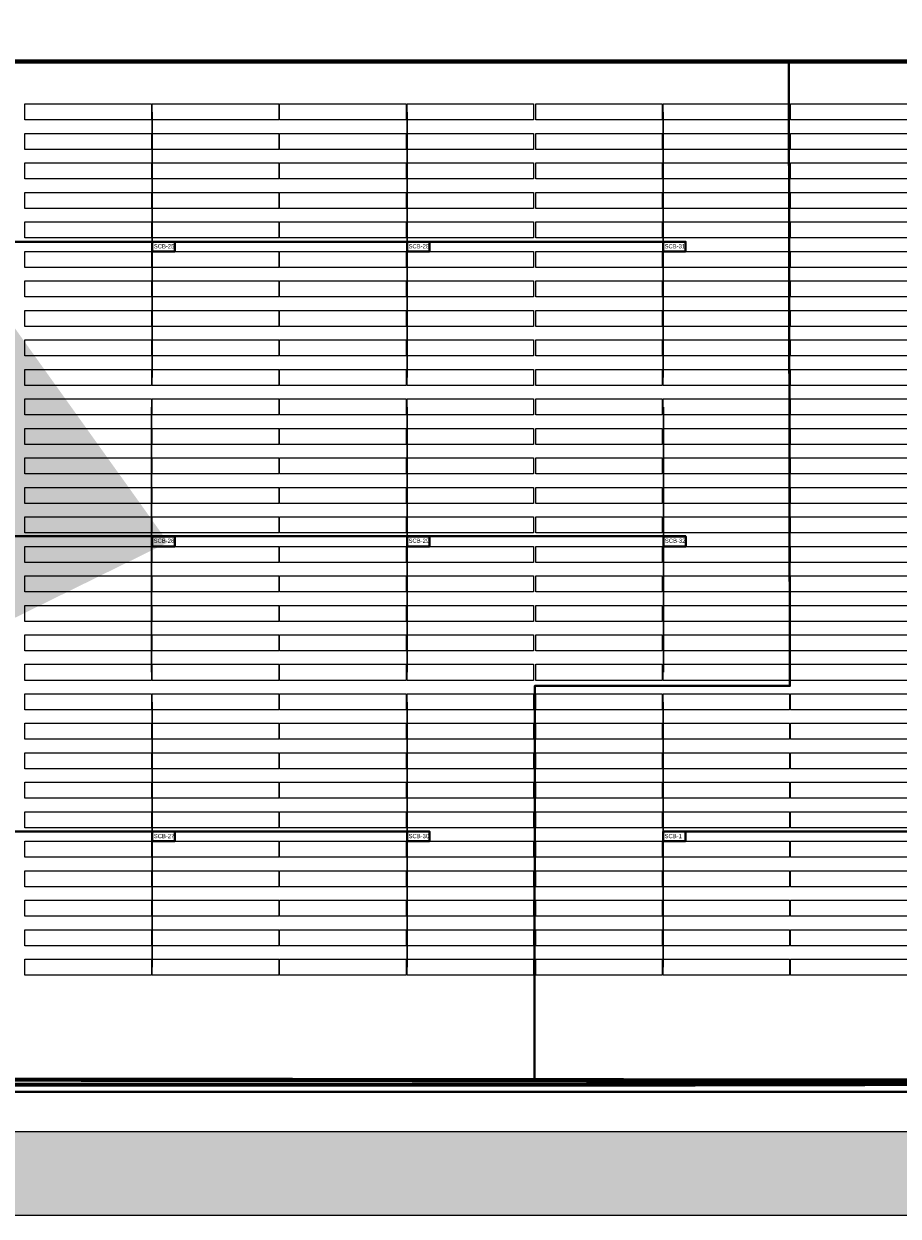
# Model space of a CAD drawing. Header units: inches. Extents: x 727810 to 1461440, y 2714588 to 5435005.
# Tile 23 of 233: x 728495 to 728702, y 2715522 to 2715805. Entities that reach past the tile are written whole.
import ezdxf

# ---------------------------------------------------------------- set-up
doc = ezdxf.new("R2010")
doc.units = ezdxf.units.IN
doc.header["$MEASUREMENT"] = 0
doc.linetypes.add('ACAD_ISO03W100', pattern=[30, 12, -18])
doc.layers.add('AM_8', color=1, linetype='Continuous', lineweight=15)
for name, color, linetype in [('BOUNDARY DETAILS', 7, 'Continuous'), ('DETAILS', 7, 'Continuous'), ('Inverter Room', 7, 'Continuous'), ('pl cable iength', 7, 'Continuous'), ('POLYLINE', 3, 'Continuous'), ('Saatvik', 5, 'Continuous'), ('SCB', 7, 'Continuous'), ('tranch', 7, 'Continuous')]:
    doc.layers.add(name, color=color, linetype=linetype)
doc.styles.add('ROMANS', font='ROMANS.shx', dxfattribs={"height": 10})
doc.styles.get("Standard").update_dxf_attribs({"font": 'arial.ttf'})
doc.dimstyles.new('ROMANS$7', dxfattribs={"dimscale": 100, "dimtxt": 2.5, "dimasz": 2, "dimexe": 20, "dimexo": 20, "dimgap": 0.5, "dimtad": 1, "dimdec": 0, "dimrnd": 5, "dimzin": 0, "dimdsep": 46, "dimtxsty": 'ROMANS', "dimcen": 0.09, "dimdle": 20, "dimclrd": 256, "dimclre": 256, "dimclrt": 3, "dimadec": 0, "dimazin": 0, "dimtfac": 20, "dimtdec": 0, "dimtix": 1, "dimtmove": 2, "dimatfit": 3, "dimfxl": 1, "dimtolj": 1, "dimtzin": 0, "dimarcsym": 0})

# ---------------------------------------------------------------- blocks, each defined once
blk = doc.blocks.new('245')
at = {"layer": 'SCB', "lineweight": 40}
for points in [[(727940.22, 2716280.28), (727945.56, 2716280.28), (727945.56, 2716277.98)], [(727945.56, 2716277.98), (727940.22, 2716277.98), (727940.22, 2716280.28)]]:
    blk.add_lwpolyline(points, dxfattribs=at)

msp = doc.modelspace()

# ---------------------------------------------------------------- hatches: boundary and pattern name
at = {"layer": 'AM_8', "ltscale": 10}
h = msp.add_hatch(dxfattribs=at)
h.set_pattern_fill('AR-CONC', color=1, scale=0.1)
h.set_pattern_definition([(50, (0, -1.14), (18.2184669, -1.59390855), [1.905, -20.955]), (355, (0, -1.14), (-3.52434214, 19.10568452), [1.524, -16.76405842]), (100.4514447, (1.518, -1.273), (14.69412471, 17.51177519), [1.61900088, -17.80902446]), (46.1842, (0, 3.94), (27.10790409, -4.2042328), [2.8575, -31.4325]), (96.6355576, (2.26, 3.59), (23.7404134, 24.74261246), [2.42850231, -26.71356082]), (351.1841512, (0, 3.94), (23.7404134, 24.74261246), [2.2859967, -25.1459732]), (21, (2.54, 2.67), (15.16143913, -10.22651982), [1.905, -20.955]), (326, (2.54, 2.67), (6.18020283, 18.41879661), [1.524, -16.764]), (71.451445, (3.803, 1.818), (21.34164193, 8.19227689), [1.61900088, -17.80899376]), (37.5, (0, -1.14), (0.308860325, 8.455503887), [0, -16.5608, 0, -17.018, 0, -16.8275]), (7.5, (0, -1.14), (6.68196625, 10.018057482), [0, -9.7028, 0, -16.1798, 0, -6.4135]), (327.5, (-5.664, -1.14), (13.559059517, -0.5728744), [0, -6.35, 0, -19.812, 0, -26.289]), (317.5, (-8.204, -1.14), (14.81291814, 2.542649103), [0, -8.255, 0, -13.1572, 0, -18.669])])
h.paths.add_polyline_path([(730391.82316, 2715878.16018), (730356.7819, 2715850.51698), (730272.22694, 2715783.8137), (730096.51231, 2715646.5984), (730080.0676, 2715658.3065), (730079.18894, 2715658.57034), (730082.7077, 2715661.194), (730259.8786, 2715799.5465), (730344.3948, 2715866.2192), (730379.4438, 2715893.8685), (730671.4684, 2716124.0062), (730657.0154, 2716226.259), (730645.0894, 2716310.634), (730560.6399, 2716311.9751), (730459.0973, 2716313.5877), (730357.5548, 2716315.2002), (730256.0122, 2716316.8128), (730154.4697, 2716318.4254), (730052.9271, 2716320.038), (729951.3846, 2716321.6505), (729849.842, 2716323.2631), (729748.2994, 2716324.8757), (729646.7569, 2716326.4882), (729545.2143, 2716328.1008), (729443.6718, 2716329.7134), (729342.1292, 2716331.326), (729240.5867, 2716332.9385), (729139.0441, 2716334.5511), (729037.5016, 2716336.1637), (728935.959, 2716337.7762), (728834.4165, 2716339.3888), (728732.7414, 2716341.0035), (728626.066, 2716344.1123), (728519.5231, 2716347.2172), (728412.9801, 2716350.3221), (728306.4372, 2716353.427), (728093.3514, 2716359.6368), (728003.9825, 2716362.2412), (728001.5191, 2716280.3372), (727998.4549, 2716178.4583), (727995.3907, 2716076.5793), (727992.3266, 2715974.7004), (727987.67284, 2715819.9715), (727987.22168, 2715804.9715), (727986.1982, 2715770.9426), (727983.134, 2715669.0636), (727979.3235, 2715542.3694), (729920.1414, 2715542.3694), (729990.8211, 2715592.6815), (730064.21459, 2715647.40517), (730073.3836, 2715644.6519), (730083.91997, 2715637.15035), (730002.59918, 2715576.51593), (729926.53277, 2715522.3694), (727958.71293, 2715522.3694), (727963.14304, 2715669.66486), (727966.20724, 2715771.54387), (727972.33564, 2715975.30167), (727975.39974, 2716077.18055), (727978.46394, 2716179.05957), (727981.52814, 2716280.93847), (727984.59224, 2716382.81476), (728093.934, 2716379.62831), (728200.4769, 2716376.52341), (728307.0198, 2716373.41851), (728413.5627, 2716370.31361), (728520.1057, 2716367.20871), (728626.6486, 2716364.10381), (728733.19151, 2716360.99887), (728834.73408, 2716359.38628), (728936.27658, 2716357.77368), (729037.81916, 2716356.16118), (729139.36168, 2716354.54858), (729240.90428, 2716352.93598), (729342.44676, 2716351.32348), (729443.98938, 2716349.71088), (729545.53188, 2716348.09828), (729647.07448, 2716346.48568), (729748.61696, 2716344.87318), (729850.15958, 2716343.26058), (729951.70218, 2716341.64798), (730053.24466, 2716340.03548), (730154.78728, 2716338.42288), (730256.32978, 2716336.81028), (730357.87238, 2716335.19768), (730459.41486, 2716333.58518), (730560.95748, 2716331.97258), (730662.50002, 2716330.36003), (730676.81856, 2716229.05808), (730692.88125, 2716115.41696)])

# ---------------------------------------------------------------- linework, layer by layer
at = {"layer": 'BOUNDARY DETAILS', "color": 5, "linetype": 'ACAD_ISO03W100', "const_width": 0.25}
msp.add_lwpolyline([(729926.53277, 2715522.3694), (727958.71293, 2715522.3694), (727963.14304, 2715669.66486), (727966.20724, 2715771.54387), (727969.27144, 2715873.42277), (727972.33564, 2715975.30167), (727975.39974, 2716077.18055), (727978.46394, 2716179.05957), (727981.52814, 2716280.93847), (727984.55905, 2716382.81573), (728093.9008, 2716379.62928), (728200.4769, 2716376.52341), (728307.0198, 2716373.41851), (728413.5627, 2716370.31361), (728520.1057, 2716367.20871), (728626.6486, 2716364.10381), (728733.19151, 2716360.99887)], dxfattribs=at)
at = {"layer": 'BOUNDARY DETAILS', "color": 2}
for points in [[(729926.53277, 2715522.3694), (727958.71293, 2715522.3694), (727963.14304, 2715669.66486), (727966.20724, 2715771.54387), (727969.27144, 2715873.42277), (727972.33564, 2715975.30167), (727975.39974, 2716077.18055), (727978.46394, 2716179.05957), (727981.52814, 2716280.93847), (727984.55905, 2716382.81573), (728093.9008, 2716379.62928), (728200.4769, 2716376.52341), (728307.0198, 2716373.41851), (728413.5627, 2716370.31361), (728520.1057, 2716367.20871), (728626.6486, 2716364.10381), (728733.19151, 2716360.99887)], [(729920.1414, 2715542.2494), (727979.3235, 2715542.2494), (727983.134, 2715668.9436), (727986.1982, 2715770.8226), (727992.3266, 2715974.5804), (727995.3907, 2716076.4593), (727998.4549, 2716178.3383), (728001.5191, 2716280.2172), (728003.9825, 2716362.1212), (728093.3514, 2716359.5168), (728412.9801, 2716350.2021), (728519.5231, 2716347.0972), (728626.066, 2716343.9923), (728732.7414, 2716340.8835), (728834.4165, 2716339.2688), (728935.959, 2716337.6562), (729037.5016, 2716336.0437), (729139.0441, 2716334.4311), (729240.5867, 2716332.8185), (729342.1292, 2716331.206), (729443.6718, 2716329.5934), (729545.2143, 2716327.9808), (729646.7569, 2716326.3682)]]:
    msp.add_lwpolyline(points, dxfattribs=at)
at = {"layer": 'DETAILS', "color": 6, "lineweight": 40}
for p, q in [((728646.6302, 2715753.52281), (728343.22476, 2715753.52281)), ((728646.6302, 2715753.52281), (728343.22476, 2715753.52281)), ((728652.0379, 2715683.62312), (728373.55249, 2715683.62312)), ((728652.0379, 2715683.62312), (728373.55249, 2715683.62312)), ((728585.8502, 2715613.52281), (728464.497, 2715613.52281)), ((728585.8502, 2715613.52281), (728464.497, 2715613.52281)), ((728646.6302, 2715613.52281), (728889.06195, 2715613.52281)), ((728646.6302, 2715613.52281), (728889.06195, 2715613.52281))]:
    msp.add_line(p, q, dxfattribs=at)
at = {"layer": 'DETAILS', "color": 1, "lineweight": 40}
msp.add_line((729911.93136, 2715551.75958), (728355.76522, 2715551.75958), dxfattribs=at)
msp.add_line((729911.93136, 2715551.75958), (728355.76522, 2715551.75958), dxfattribs=at)
at = {"layer": 'pl cable iength', "color": 3, "lineweight": 40, "const_width": 1}
msp.add_lwpolyline([(728326.88333, 2715574.8582), (728326.88333, 2715554.80818), (729526.97076, 2715553.59968), (729909.95037, 2715554.4232)], dxfattribs=at)
at = {"layer": 'POLYLINE', "color": 0, "lineweight": 40, "const_width": 1}
for points in [[(728676.74614, 2715796.29279), (728009.50343, 2715796.29279)], [(728676.74614, 2715796.29279), (728009.50343, 2715796.29279)], [(729172.28328, 2715796.27486), (728676.74614, 2715796.29279)], [(729172.28328, 2715796.27486), (728676.74614, 2715796.29279)], [(728616.10177, 2715553.44291), (728008.28971, 2715553.44291)], [(728616.10177, 2715553.44291), (728008.28971, 2715553.44291)], [(728616.10177, 2715553.44291), (728008.28971, 2715553.44291)], [(729112.29128, 2715554.41575), (728616.10177, 2715553.44291)]]:
    msp.add_lwpolyline(points, dxfattribs=at)
at = {"layer": 'POLYLINE', "color": 0, "lineweight": 40}
msp.add_lwpolyline([(728676.46902, 2715796.29279), (728676.75778, 2715648.10445), (728616.18125, 2715648.10445), (728616.08701, 2715554.51695)], dxfattribs=at)
at = {"layer": 'Saatvik', "color": 5}
for points in [[(728495.1302, 2715786.2212), (728525.1702, 2715786.2212), (728525.1702, 2715782.4212), (728495.1302, 2715782.4212), (728495.1302, 2715786.2212)], [(728525.3702, 2715786.2212), (728555.4102, 2715786.2212), (728555.4102, 2715782.4212), (728525.3702, 2715782.4212), (728525.3702, 2715786.2212)], [(728555.6102, 2715786.2212), (728585.6502, 2715786.2212), (728585.6502, 2715782.4212), (728555.6102, 2715782.4212), (728555.6102, 2715786.2212)], [(728585.8502, 2715786.2212), (728615.8902, 2715786.2212), (728615.8902, 2715782.4212), (728585.8502, 2715782.4212), (728585.8502, 2715786.2212)], [(728616.3902, 2715786.2212), (728646.4302, 2715786.2212), (728646.4302, 2715782.4212), (728616.3902, 2715782.4212), (728616.3902, 2715786.2212)], [(728646.6302, 2715786.2212), (728676.6702, 2715786.2212), (728676.6702, 2715782.4212), (728646.6302, 2715782.4212), (728646.6302, 2715786.2212)], [(728676.8702, 2715786.2212), (728706.9102, 2715786.2212), (728706.9102, 2715782.4212), (728676.8702, 2715782.4212), (728676.8702, 2715786.2212)], [(728495.1302, 2715779.2212), (728525.1702, 2715779.2212), (728525.1702, 2715775.4212), (728495.1302, 2715775.4212), (728495.1302, 2715779.2212)], [(728525.3702, 2715779.2212), (728555.4102, 2715779.2212), (728555.4102, 2715775.4212), (728525.3702, 2715775.4212), (728525.3702, 2715779.2212)], [(728555.6102, 2715779.2212), (728585.6502, 2715779.2212), (728585.6502, 2715775.4212), (728555.6102, 2715775.4212), (728555.6102, 2715779.2212)], [(728585.8502, 2715779.2212), (728615.8902, 2715779.2212), (728615.8902, 2715775.4212), (728585.8502, 2715775.4212), (728585.8502, 2715779.2212)], [(728616.3902, 2715779.2212), (728646.4302, 2715779.2212), (728646.4302, 2715775.4212), (728616.3902, 2715775.4212), (728616.3902, 2715779.2212)], [(728646.6302, 2715779.2212), (728676.6702, 2715779.2212), (728676.6702, 2715775.4212), (728646.6302, 2715775.4212), (728646.6302, 2715779.2212)], [(728676.8702, 2715779.2212), (728706.9102, 2715779.2212), (728706.9102, 2715775.4212), (728676.8702, 2715775.4212), (728676.8702, 2715779.2212)], [(728495.1302, 2715772.2212), (728525.1702, 2715772.2212), (728525.1702, 2715768.4212), (728495.1302, 2715768.4212), (728495.1302, 2715772.2212)], [(728525.3702, 2715772.2212), (728555.4102, 2715772.2212), (728555.4102, 2715768.4212), (728525.3702, 2715768.4212), (728525.3702, 2715772.2212)], [(728555.6102, 2715772.2212), (728585.6502, 2715772.2212), (728585.6502, 2715768.4212), (728555.6102, 2715768.4212), (728555.6102, 2715772.2212)], [(728585.8502, 2715772.2212), (728615.8902, 2715772.2212), (728615.8902, 2715768.4212), (728585.8502, 2715768.4212), (728585.8502, 2715772.2212)], [(728616.3902, 2715772.2212), (728646.4302, 2715772.2212), (728646.4302, 2715768.4212), (728616.3902, 2715768.4212), (728616.3902, 2715772.2212)], [(728646.6302, 2715772.2212), (728676.6702, 2715772.2212), (728676.6702, 2715768.4212), (728646.6302, 2715768.4212), (728646.6302, 2715772.2212)], [(728676.8702, 2715772.2212), (728706.9102, 2715772.2212), (728706.9102, 2715768.4212), (728676.8702, 2715768.4212), (728676.8702, 2715772.2212)], [(728495.1302, 2715765.2212), (728525.1702, 2715765.2212), (728525.1702, 2715761.4212), (728495.1302, 2715761.4212), (728495.1302, 2715765.2212)], [(728525.3702, 2715765.2212), (728555.4102, 2715765.2212), (728555.4102, 2715761.4212), (728525.3702, 2715761.4212), (728525.3702, 2715765.2212)], [(728555.6102, 2715765.2212), (728585.6502, 2715765.2212), (728585.6502, 2715761.4212), (728555.6102, 2715761.4212), (728555.6102, 2715765.2212)], [(728585.8502, 2715765.2212), (728615.8902, 2715765.2212), (728615.8902, 2715761.4212), (728585.8502, 2715761.4212), (728585.8502, 2715765.2212)], [(728616.3902, 2715765.2212), (728646.4302, 2715765.2212), (728646.4302, 2715761.4212), (728616.3902, 2715761.4212), (728616.3902, 2715765.2212)], [(728646.6302, 2715765.2212), (728676.6702, 2715765.2212), (728676.6702, 2715761.4212), (728646.6302, 2715761.4212), (728646.6302, 2715765.2212)], [(728676.8702, 2715765.2212), (728706.9102, 2715765.2212), (728706.9102, 2715761.4212), (728676.8702, 2715761.4212), (728676.8702, 2715765.2212)], [(728495.1302, 2715758.2212), (728525.1702, 2715758.2212), (728525.1702, 2715754.4212), (728495.1302, 2715754.4212), (728495.1302, 2715758.2212)], [(728525.3702, 2715758.2212), (728555.4102, 2715758.2212), (728555.4102, 2715754.4212), (728525.3702, 2715754.4212), (728525.3702, 2715758.2212)], [(728555.6102, 2715758.2212), (728585.6502, 2715758.2212), (728585.6502, 2715754.4212), (728555.6102, 2715754.4212), (728555.6102, 2715758.2212)], [(728585.8502, 2715758.2212), (728615.8902, 2715758.2212), (728615.8902, 2715754.4212), (728585.8502, 2715754.4212), (728585.8502, 2715758.2212)], [(728616.3902, 2715758.2212), (728646.4302, 2715758.2212), (728646.4302, 2715754.4212), (728616.3902, 2715754.4212), (728616.3902, 2715758.2212)], [(728646.6302, 2715758.2212), (728676.6702, 2715758.2212), (728676.6702, 2715754.4212), (728646.6302, 2715754.4212), (728646.6302, 2715758.2212)], [(728676.8702, 2715758.2212), (728706.9102, 2715758.2212), (728706.9102, 2715754.4212), (728676.8702, 2715754.4212), (728676.8702, 2715758.2212)], [(728495.1302, 2715751.2212), (728525.1702, 2715751.2212), (728525.1702, 2715747.4212), (728495.1302, 2715747.4212), (728495.1302, 2715751.2212)], [(728525.3702, 2715751.2212), (728555.4102, 2715751.2212), (728555.4102, 2715747.4212), (728525.3702, 2715747.4212), (728525.3702, 2715751.2212)], [(728555.6102, 2715751.2212), (728585.6502, 2715751.2212), (728585.6502, 2715747.4212), (728555.6102, 2715747.4212), (728555.6102, 2715751.2212)], [(728585.8502, 2715751.2212), (728615.8902, 2715751.2212), (728615.8902, 2715747.4212), (728585.8502, 2715747.4212), (728585.8502, 2715751.2212)], [(728616.3902, 2715751.2212), (728646.4302, 2715751.2212), (728646.4302, 2715747.4212), (728616.3902, 2715747.4212), (728616.3902, 2715751.2212)], [(728646.6302, 2715751.2212), (728676.6702, 2715751.2212), (728676.6702, 2715747.4212), (728646.6302, 2715747.4212), (728646.6302, 2715751.2212)], [(728676.8702, 2715751.2212), (728706.9102, 2715751.2212), (728706.9102, 2715747.4212), (728676.8702, 2715747.4212), (728676.8702, 2715751.2212)], [(728495.1302, 2715744.2212), (728525.1702, 2715744.2212), (728525.1702, 2715740.4212), (728495.1302, 2715740.4212), (728495.1302, 2715744.2212)], [(728525.3702, 2715744.2212), (728555.4102, 2715744.2212), (728555.4102, 2715740.4212), (728525.3702, 2715740.4212), (728525.3702, 2715744.2212)], [(728555.6102, 2715744.2212), (728585.6502, 2715744.2212), (728585.6502, 2715740.4212), (728555.6102, 2715740.4212), (728555.6102, 2715744.2212)], [(728585.8502, 2715744.2212), (728615.8902, 2715744.2212), (728615.8902, 2715740.4212), (728585.8502, 2715740.4212), (728585.8502, 2715744.2212)], [(728616.3902, 2715744.2212), (728646.4302, 2715744.2212), (728646.4302, 2715740.4212), (728616.3902, 2715740.4212), (728616.3902, 2715744.2212)], [(728646.6302, 2715744.2212), (728676.6702, 2715744.2212), (728676.6702, 2715740.4212), (728646.6302, 2715740.4212), (728646.6302, 2715744.2212)], [(728676.8702, 2715744.2212), (728706.9102, 2715744.2212), (728706.9102, 2715740.4212), (728676.8702, 2715740.4212), (728676.8702, 2715744.2212)], [(728495.1302, 2715737.2212), (728525.1702, 2715737.2212), (728525.1702, 2715733.4212), (728495.1302, 2715733.4212), (728495.1302, 2715737.2212)], [(728525.3702, 2715737.2212), (728555.4102, 2715737.2212), (728555.4102, 2715733.4212), (728525.3702, 2715733.4212), (728525.3702, 2715737.2212)], [(728555.6102, 2715737.2212), (728585.6502, 2715737.2212), (728585.6502, 2715733.4212), (728555.6102, 2715733.4212), (728555.6102, 2715737.2212)], [(728585.8502, 2715737.2212), (728615.8902, 2715737.2212), (728615.8902, 2715733.4212), (728585.8502, 2715733.4212), (728585.8502, 2715737.2212)], [(728616.3902, 2715737.2212), (728646.4302, 2715737.2212), (728646.4302, 2715733.4212), (728616.3902, 2715733.4212), (728616.3902, 2715737.2212)], [(728646.6302, 2715737.2212), (728676.6702, 2715737.2212), (728676.6702, 2715733.4212), (728646.6302, 2715733.4212), (728646.6302, 2715737.2212)], [(728676.8702, 2715737.2212), (728706.9102, 2715737.2212), (728706.9102, 2715733.4212), (728676.8702, 2715733.4212), (728676.8702, 2715737.2212)], [(728495.1302, 2715730.2212), (728525.1702, 2715730.2212), (728525.1702, 2715726.4212), (728495.1302, 2715726.4212), (728495.1302, 2715730.2212)], [(728525.3702, 2715730.2212), (728555.4102, 2715730.2212), (728555.4102, 2715726.4212), (728525.3702, 2715726.4212), (728525.3702, 2715730.2212)], [(728555.6102, 2715730.2212), (728585.6502, 2715730.2212), (728585.6502, 2715726.4212), (728555.6102, 2715726.4212), (728555.6102, 2715730.2212)], [(728585.8502, 2715730.2212), (728615.8902, 2715730.2212), (728615.8902, 2715726.4212), (728585.8502, 2715726.4212), (728585.8502, 2715730.2212)], [(728616.3902, 2715730.2212), (728646.4302, 2715730.2212), (728646.4302, 2715726.4212), (728616.3902, 2715726.4212), (728616.3902, 2715730.2212)], [(728646.6302, 2715730.2212), (728676.6702, 2715730.2212), (728676.6702, 2715726.4212), (728646.6302, 2715726.4212), (728646.6302, 2715730.2212)], [(728676.8702, 2715730.2212), (728706.9102, 2715730.2212), (728706.9102, 2715726.4212), (728676.8702, 2715726.4212), (728676.8702, 2715730.2212)], [(728495.1302, 2715723.2212), (728525.1702, 2715723.2212), (728525.1702, 2715719.4212), (728495.1302, 2715719.4212), (728495.1302, 2715723.2212)], [(728525.3702, 2715723.2212), (728555.4102, 2715723.2212), (728555.4102, 2715719.4212), (728525.3702, 2715719.4212), (728525.3702, 2715723.2212)], [(728555.6102, 2715723.2212), (728585.6502, 2715723.2212), (728585.6502, 2715719.4212), (728555.6102, 2715719.4212), (728555.6102, 2715723.2212)], [(728585.8502, 2715723.2212), (728615.8902, 2715723.2212), (728615.8902, 2715719.4212), (728585.8502, 2715719.4212), (728585.8502, 2715723.2212)], [(728616.3902, 2715723.2212), (728646.4302, 2715723.2212), (728646.4302, 2715719.4212), (728616.3902, 2715719.4212), (728616.3902, 2715723.2212)], [(728646.6302, 2715723.2212), (728676.6702, 2715723.2212), (728676.6702, 2715719.4212), (728646.6302, 2715719.4212), (728646.6302, 2715723.2212)], [(728676.8702, 2715723.2212), (728706.9102, 2715723.2212), (728706.9102, 2715719.4212), (728676.8702, 2715719.4212), (728676.8702, 2715723.2212)], [(728495.1302, 2715716.2212), (728525.1702, 2715716.2212), (728525.1702, 2715712.4212), (728495.1302, 2715712.4212), (728495.1302, 2715716.2212)], [(728525.3702, 2715716.2212), (728555.4102, 2715716.2212), (728555.4102, 2715712.4212), (728525.3702, 2715712.4212), (728525.3702, 2715716.2212)], [(728555.6102, 2715716.2212), (728585.6502, 2715716.2212), (728585.6502, 2715712.4212), (728555.6102, 2715712.4212), (728555.6102, 2715716.2212)], [(728585.8502, 2715716.2212), (728615.8902, 2715716.2212), (728615.8902, 2715712.4212), (728585.8502, 2715712.4212), (728585.8502, 2715716.2212)], [(728616.3902, 2715716.2212), (728646.4302, 2715716.2212), (728646.4302, 2715712.4212), (728616.3902, 2715712.4212), (728616.3902, 2715716.2212)], [(728646.6302, 2715716.2212), (728676.6702, 2715716.2212), (728676.6702, 2715712.4212), (728646.6302, 2715712.4212), (728646.6302, 2715716.2212)], [(728676.8702, 2715716.2212), (728706.9102, 2715716.2212), (728706.9102, 2715712.4212), (728676.8702, 2715712.4212), (728676.8702, 2715716.2212)], [(728495.1302, 2715709.2212), (728525.1702, 2715709.2212), (728525.1702, 2715705.4212), (728495.1302, 2715705.4212), (728495.1302, 2715709.2212)], [(728525.3702, 2715709.2212), (728555.4102, 2715709.2212), (728555.4102, 2715705.4212), (728525.3702, 2715705.4212), (728525.3702, 2715709.2212)], [(728555.6102, 2715709.2212), (728585.6502, 2715709.2212), (728585.6502, 2715705.4212), (728555.6102, 2715705.4212), (728555.6102, 2715709.2212)], [(728585.8502, 2715709.2212), (728615.8902, 2715709.2212), (728615.8902, 2715705.4212), (728585.8502, 2715705.4212), (728585.8502, 2715709.2212)], [(728616.3902, 2715709.2212), (728646.4302, 2715709.2212), (728646.4302, 2715705.4212), (728616.3902, 2715705.4212), (728616.3902, 2715709.2212)], [(728646.6302, 2715709.2212), (728676.6702, 2715709.2212), (728676.6702, 2715705.4212), (728646.6302, 2715705.4212), (728646.6302, 2715709.2212)], [(728676.8702, 2715709.2212), (728706.9102, 2715709.2212), (728706.9102, 2715705.4212), (728676.8702, 2715705.4212), (728676.8702, 2715709.2212)], [(728495.1302, 2715702.2212), (728525.1702, 2715702.2212), (728525.1702, 2715698.4212), (728495.1302, 2715698.4212), (728495.1302, 2715702.2212)], [(728525.3702, 2715702.2212), (728555.4102, 2715702.2212), (728555.4102, 2715698.4212), (728525.3702, 2715698.4212), (728525.3702, 2715702.2212)], [(728555.6102, 2715702.2212), (728585.6502, 2715702.2212), (728585.6502, 2715698.4212), (728555.6102, 2715698.4212), (728555.6102, 2715702.2212)], [(728585.8502, 2715702.2212), (728615.8902, 2715702.2212), (728615.8902, 2715698.4212), (728585.8502, 2715698.4212), (728585.8502, 2715702.2212)], [(728616.3902, 2715702.2212), (728646.4302, 2715702.2212), (728646.4302, 2715698.4212), (728616.3902, 2715698.4212), (728616.3902, 2715702.2212)], [(728646.6302, 2715702.2212), (728676.6702, 2715702.2212), (728676.6702, 2715698.4212), (728646.6302, 2715698.4212), (728646.6302, 2715702.2212)], [(728676.8702, 2715702.2212), (728706.9102, 2715702.2212), (728706.9102, 2715698.4212), (728676.8702, 2715698.4212), (728676.8702, 2715702.2212)], [(728495.1302, 2715695.2212), (728525.1702, 2715695.2212), (728525.1702, 2715691.4212), (728495.1302, 2715691.4212), (728495.1302, 2715695.2212)], [(728525.3702, 2715695.2212), (728555.4102, 2715695.2212), (728555.4102, 2715691.4212), (728525.3702, 2715691.4212), (728525.3702, 2715695.2212)], [(728555.6102, 2715695.2212), (728585.6502, 2715695.2212), (728585.6502, 2715691.4212), (728555.6102, 2715691.4212), (728555.6102, 2715695.2212)], [(728585.8502, 2715695.2212), (728615.8902, 2715695.2212), (728615.8902, 2715691.4212), (728585.8502, 2715691.4212), (728585.8502, 2715695.2212)], [(728616.3902, 2715695.2212), (728646.4302, 2715695.2212), (728646.4302, 2715691.4212), (728616.3902, 2715691.4212), (728616.3902, 2715695.2212)], [(728646.6302, 2715695.2212), (728676.6702, 2715695.2212), (728676.6702, 2715691.4212), (728646.6302, 2715691.4212), (728646.6302, 2715695.2212)], [(728676.8702, 2715695.2212), (728706.9102, 2715695.2212), (728706.9102, 2715691.4212), (728676.8702, 2715691.4212), (728676.8702, 2715695.2212)], [(728495.1302, 2715688.2212), (728525.1702, 2715688.2212), (728525.1702, 2715684.4212), (728495.1302, 2715684.4212), (728495.1302, 2715688.2212)], [(728525.3702, 2715688.2212), (728555.4102, 2715688.2212), (728555.4102, 2715684.4212), (728525.3702, 2715684.4212), (728525.3702, 2715688.2212)], [(728555.6102, 2715688.2212), (728585.6502, 2715688.2212), (728585.6502, 2715684.4212), (728555.6102, 2715684.4212), (728555.6102, 2715688.2212)], [(728585.8502, 2715688.2212), (728615.8902, 2715688.2212), (728615.8902, 2715684.4212), (728585.8502, 2715684.4212), (728585.8502, 2715688.2212)], [(728616.3902, 2715688.2212), (728646.4302, 2715688.2212), (728646.4302, 2715684.4212), (728616.3902, 2715684.4212), (728616.3902, 2715688.2212)], [(728646.6302, 2715688.2212), (728676.6702, 2715688.2212), (728676.6702, 2715684.4212), (728646.6302, 2715684.4212), (728646.6302, 2715688.2212)], [(728676.8702, 2715688.2212), (728706.9102, 2715688.2212), (728706.9102, 2715684.4212), (728676.8702, 2715684.4212), (728676.8702, 2715688.2212)], [(728495.1302, 2715681.2212), (728525.1702, 2715681.2212), (728525.1702, 2715677.4212), (728495.1302, 2715677.4212), (728495.1302, 2715681.2212)], [(728525.3702, 2715681.2212), (728555.4102, 2715681.2212), (728555.4102, 2715677.4212), (728525.3702, 2715677.4212), (728525.3702, 2715681.2212)], [(728555.6102, 2715681.2212), (728585.6502, 2715681.2212), (728585.6502, 2715677.4212), (728555.6102, 2715677.4212), (728555.6102, 2715681.2212)], [(728585.8502, 2715681.2212), (728615.8902, 2715681.2212), (728615.8902, 2715677.4212), (728585.8502, 2715677.4212), (728585.8502, 2715681.2212)], [(728616.3902, 2715681.2212), (728646.4302, 2715681.2212), (728646.4302, 2715677.4212), (728616.3902, 2715677.4212), (728616.3902, 2715681.2212)], [(728646.6302, 2715681.2212), (728676.6702, 2715681.2212), (728676.6702, 2715677.4212), (728646.6302, 2715677.4212), (728646.6302, 2715681.2212)], [(728676.8702, 2715681.2212), (728706.9102, 2715681.2212), (728706.9102, 2715677.4212), (728676.8702, 2715677.4212), (728676.8702, 2715681.2212)], [(728495.1302, 2715674.2212), (728525.1702, 2715674.2212), (728525.1702, 2715670.4212), (728495.1302, 2715670.4212), (728495.1302, 2715674.2212)], [(728525.3702, 2715674.2212), (728555.4102, 2715674.2212), (728555.4102, 2715670.4212), (728525.3702, 2715670.4212), (728525.3702, 2715674.2212)], [(728555.6102, 2715674.2212), (728585.6502, 2715674.2212), (728585.6502, 2715670.4212), (728555.6102, 2715670.4212), (728555.6102, 2715674.2212)], [(728585.8502, 2715674.2212), (728615.8902, 2715674.2212), (728615.8902, 2715670.4212), (728585.8502, 2715670.4212), (728585.8502, 2715674.2212)], [(728616.3902, 2715674.2212), (728646.4302, 2715674.2212), (728646.4302, 2715670.4212), (728616.3902, 2715670.4212), (728616.3902, 2715674.2212)], [(728646.6302, 2715674.2212), (728676.6702, 2715674.2212), (728676.6702, 2715670.4212), (728646.6302, 2715670.4212), (728646.6302, 2715674.2212)], [(728676.8702, 2715674.2212), (728706.9102, 2715674.2212), (728706.9102, 2715670.4212), (728676.8702, 2715670.4212), (728676.8702, 2715674.2212)], [(728495.1302, 2715667.2212), (728525.1702, 2715667.2212), (728525.1702, 2715663.4212), (728495.1302, 2715663.4212), (728495.1302, 2715667.2212)], [(728525.3702, 2715667.2212), (728555.4102, 2715667.2212), (728555.4102, 2715663.4212), (728525.3702, 2715663.4212), (728525.3702, 2715667.2212)], [(728555.6102, 2715667.2212), (728585.6502, 2715667.2212), (728585.6502, 2715663.4212), (728555.6102, 2715663.4212), (728555.6102, 2715667.2212)], [(728585.8502, 2715667.2212), (728615.8902, 2715667.2212), (728615.8902, 2715663.4212), (728585.8502, 2715663.4212), (728585.8502, 2715667.2212)], [(728616.3902, 2715667.2212), (728646.4302, 2715667.2212), (728646.4302, 2715663.4212), (728616.3902, 2715663.4212), (728616.3902, 2715667.2212)], [(728646.6302, 2715667.2212), (728676.6702, 2715667.2212), (728676.6702, 2715663.4212), (728646.6302, 2715663.4212), (728646.6302, 2715667.2212)], [(728676.8702, 2715667.2212), (728706.9102, 2715667.2212), (728706.9102, 2715663.4212), (728676.8702, 2715663.4212), (728676.8702, 2715667.2212)], [(728495.1302, 2715660.2212), (728525.1702, 2715660.2212), (728525.1702, 2715656.4212), (728495.1302, 2715656.4212), (728495.1302, 2715660.2212)], [(728525.3702, 2715660.2212), (728555.4102, 2715660.2212), (728555.4102, 2715656.4212), (728525.3702, 2715656.4212), (728525.3702, 2715660.2212)], [(728555.6102, 2715660.2212), (728585.6502, 2715660.2212), (728585.6502, 2715656.4212), (728555.6102, 2715656.4212), (728555.6102, 2715660.2212)], [(728585.8502, 2715660.2212), (728615.8902, 2715660.2212), (728615.8902, 2715656.4212), (728585.8502, 2715656.4212), (728585.8502, 2715660.2212)], [(728616.3902, 2715660.2212), (728646.4302, 2715660.2212), (728646.4302, 2715656.4212), (728616.3902, 2715656.4212), (728616.3902, 2715660.2212)], [(728646.6302, 2715660.2212), (728676.6702, 2715660.2212), (728676.6702, 2715656.4212), (728646.6302, 2715656.4212), (728646.6302, 2715660.2212)], [(728676.8702, 2715660.2212), (728706.9102, 2715660.2212), (728706.9102, 2715656.4212), (728676.8702, 2715656.4212), (728676.8702, 2715660.2212)], [(728495.1302, 2715653.2212), (728525.1702, 2715653.2212), (728525.1702, 2715649.4212), (728495.1302, 2715649.4212), (728495.1302, 2715653.2212)], [(728525.3702, 2715653.2212), (728555.4102, 2715653.2212), (728555.4102, 2715649.4212), (728525.3702, 2715649.4212), (728525.3702, 2715653.2212)], [(728555.6102, 2715653.2212), (728585.6502, 2715653.2212), (728585.6502, 2715649.4212), (728555.6102, 2715649.4212), (728555.6102, 2715653.2212)], [(728585.8502, 2715653.2212), (728615.8902, 2715653.2212), (728615.8902, 2715649.4212), (728585.8502, 2715649.4212), (728585.8502, 2715653.2212)], [(728616.3902, 2715653.2212), (728646.4302, 2715653.2212), (728646.4302, 2715649.4212), (728616.3902, 2715649.4212), (728616.3902, 2715653.2212)], [(728646.6302, 2715653.2212), (728676.6702, 2715653.2212), (728676.6702, 2715649.4212), (728646.6302, 2715649.4212), (728646.6302, 2715653.2212)], [(728676.8702, 2715653.2212), (728706.9102, 2715653.2212), (728706.9102, 2715649.4212), (728676.8702, 2715649.4212), (728676.8702, 2715653.2212)], [(728495.1302, 2715646.2212), (728525.1702, 2715646.2212), (728525.1702, 2715642.4212), (728495.1302, 2715642.4212), (728495.1302, 2715646.2212)], [(728525.3702, 2715646.2212), (728555.4102, 2715646.2212), (728555.4102, 2715642.4212), (728525.3702, 2715642.4212), (728525.3702, 2715646.2212)], [(728555.6102, 2715646.2212), (728585.6502, 2715646.2212), (728585.6502, 2715642.4212), (728555.6102, 2715642.4212), (728555.6102, 2715646.2212)], [(728585.8502, 2715646.2212), (728615.8902, 2715646.2212), (728615.8902, 2715642.4212), (728585.8502, 2715642.4212), (728585.8502, 2715646.2212)], [(728616.3902, 2715646.2212), (728646.4302, 2715646.2212), (728646.4302, 2715642.4212), (728616.3902, 2715642.4212), (728616.3902, 2715646.2212)], [(728646.6302, 2715646.2212), (728676.6702, 2715646.2212), (728676.6702, 2715642.4212), (728646.6302, 2715642.4212), (728646.6302, 2715646.2212)], [(728676.8702, 2715646.2212), (728706.9102, 2715646.2212), (728706.9102, 2715642.4212), (728676.8702, 2715642.4212), (728676.8702, 2715646.2212)], [(728495.1302, 2715639.2212), (728525.1702, 2715639.2212), (728525.1702, 2715635.4212), (728495.1302, 2715635.4212), (728495.1302, 2715639.2212)], [(728525.3702, 2715639.2212), (728555.4102, 2715639.2212), (728555.4102, 2715635.4212), (728525.3702, 2715635.4212), (728525.3702, 2715639.2212)], [(728555.6102, 2715639.2212), (728585.6502, 2715639.2212), (728585.6502, 2715635.4212), (728555.6102, 2715635.4212), (728555.6102, 2715639.2212)], [(728585.8502, 2715639.2212), (728615.8902, 2715639.2212), (728615.8902, 2715635.4212), (728585.8502, 2715635.4212), (728585.8502, 2715639.2212)], [(728616.3902, 2715639.2212), (728646.4302, 2715639.2212), (728646.4302, 2715635.4212), (728616.3902, 2715635.4212), (728616.3902, 2715639.2212)], [(728646.6302, 2715639.2212), (728676.6702, 2715639.2212), (728676.6702, 2715635.4212), (728646.6302, 2715635.4212), (728646.6302, 2715639.2212)], [(728676.8702, 2715639.2212), (728706.9102, 2715639.2212), (728706.9102, 2715635.4212), (728676.8702, 2715635.4212), (728676.8702, 2715639.2212)], [(728495.1302, 2715632.2212), (728525.1702, 2715632.2212), (728525.1702, 2715628.4212), (728495.1302, 2715628.4212), (728495.1302, 2715632.2212)], [(728525.3702, 2715632.2212), (728555.4102, 2715632.2212), (728555.4102, 2715628.4212), (728525.3702, 2715628.4212), (728525.3702, 2715632.2212)], [(728555.6102, 2715632.2212), (728585.6502, 2715632.2212), (728585.6502, 2715628.4212), (728555.6102, 2715628.4212), (728555.6102, 2715632.2212)], [(728585.8502, 2715632.2212), (728615.8902, 2715632.2212), (728615.8902, 2715628.4212), (728585.8502, 2715628.4212), (728585.8502, 2715632.2212)], [(728616.3902, 2715632.2212), (728646.4302, 2715632.2212), (728646.4302, 2715628.4212), (728616.3902, 2715628.4212), (728616.3902, 2715632.2212)], [(728646.6302, 2715632.2212), (728676.6702, 2715632.2212), (728676.6702, 2715628.4212), (728646.6302, 2715628.4212), (728646.6302, 2715632.2212)], [(728676.8702, 2715632.2212), (728706.9102, 2715632.2212), (728706.9102, 2715628.4212), (728676.8702, 2715628.4212), (728676.8702, 2715632.2212)], [(728495.1302, 2715625.2212), (728525.1702, 2715625.2212), (728525.1702, 2715621.4212), (728495.1302, 2715621.4212), (728495.1302, 2715625.2212)], [(728525.3702, 2715625.2212), (728555.4102, 2715625.2212), (728555.4102, 2715621.4212), (728525.3702, 2715621.4212), (728525.3702, 2715625.2212)], [(728555.6102, 2715625.2212), (728585.6502, 2715625.2212), (728585.6502, 2715621.4212), (728555.6102, 2715621.4212), (728555.6102, 2715625.2212)], [(728585.8502, 2715625.2212), (728615.8902, 2715625.2212), (728615.8902, 2715621.4212), (728585.8502, 2715621.4212), (728585.8502, 2715625.2212)], [(728616.3902, 2715625.2212), (728646.4302, 2715625.2212), (728646.4302, 2715621.4212), (728616.3902, 2715621.4212), (728616.3902, 2715625.2212)], [(728646.6302, 2715625.2212), (728676.6702, 2715625.2212), (728676.6702, 2715621.4212), (728646.6302, 2715621.4212), (728646.6302, 2715625.2212)], [(728676.8702, 2715625.2212), (728706.9102, 2715625.2212), (728706.9102, 2715621.4212), (728676.8702, 2715621.4212), (728676.8702, 2715625.2212)], [(728495.1302, 2715618.2212), (728525.1702, 2715618.2212), (728525.1702, 2715614.4212), (728495.1302, 2715614.4212), (728495.1302, 2715618.2212)], [(728525.3702, 2715618.2212), (728555.4102, 2715618.2212), (728555.4102, 2715614.4212), (728525.3702, 2715614.4212), (728525.3702, 2715618.2212)], [(728555.6102, 2715618.2212), (728585.6502, 2715618.2212), (728585.6502, 2715614.4212), (728555.6102, 2715614.4212), (728555.6102, 2715618.2212)], [(728585.8502, 2715618.2212), (728615.8902, 2715618.2212), (728615.8902, 2715614.4212), (728585.8502, 2715614.4212), (728585.8502, 2715618.2212)], [(728616.3902, 2715618.2212), (728646.4302, 2715618.2212), (728646.4302, 2715614.4212), (728616.3902, 2715614.4212), (728616.3902, 2715618.2212)], [(728646.6302, 2715618.2212), (728676.6702, 2715618.2212), (728676.6702, 2715614.4212), (728646.6302, 2715614.4212), (728646.6302, 2715618.2212)], [(728676.8702, 2715618.2212), (728706.9102, 2715618.2212), (728706.9102, 2715614.4212), (728676.8702, 2715614.4212), (728676.8702, 2715618.2212)], [(728495.1302, 2715611.2212), (728525.1702, 2715611.2212), (728525.1702, 2715607.4212), (728495.1302, 2715607.4212), (728495.1302, 2715611.2212)], [(728525.3702, 2715611.2212), (728555.4102, 2715611.2212), (728555.4102, 2715607.4212), (728525.3702, 2715607.4212), (728525.3702, 2715611.2212)], [(728555.6102, 2715611.2212), (728585.6502, 2715611.2212), (728585.6502, 2715607.4212), (728555.6102, 2715607.4212), (728555.6102, 2715611.2212)], [(728585.8502, 2715611.2212), (728615.8902, 2715611.2212), (728615.8902, 2715607.4212), (728585.8502, 2715607.4212), (728585.8502, 2715611.2212)], [(728616.3902, 2715611.2212), (728646.4302, 2715611.2212), (728646.4302, 2715607.4212), (728616.3902, 2715607.4212), (728616.3902, 2715611.2212)], [(728646.6302, 2715611.2212), (728676.6702, 2715611.2212), (728676.6702, 2715607.4212), (728646.6302, 2715607.4212), (728646.6302, 2715611.2212)], [(728676.8702, 2715611.2212), (728706.9102, 2715611.2212), (728706.9102, 2715607.4212), (728676.8702, 2715607.4212), (728676.8702, 2715611.2212)], [(728495.1302, 2715604.2212), (728525.1702, 2715604.2212), (728525.1702, 2715600.4212), (728495.1302, 2715600.4212), (728495.1302, 2715604.2212)], [(728525.3702, 2715604.2212), (728555.4102, 2715604.2212), (728555.4102, 2715600.4212), (728525.3702, 2715600.4212), (728525.3702, 2715604.2212)], [(728555.6102, 2715604.2212), (728585.6502, 2715604.2212), (728585.6502, 2715600.4212), (728555.6102, 2715600.4212), (728555.6102, 2715604.2212)], [(728585.8502, 2715604.2212), (728615.8902, 2715604.2212), (728615.8902, 2715600.4212), (728585.8502, 2715600.4212), (728585.8502, 2715604.2212)], [(728616.3902, 2715604.2212), (728646.4302, 2715604.2212), (728646.4302, 2715600.4212), (728616.3902, 2715600.4212), (728616.3902, 2715604.2212)], [(728646.6302, 2715604.2212), (728676.6702, 2715604.2212), (728676.6702, 2715600.4212), (728646.6302, 2715600.4212), (728646.6302, 2715604.2212)], [(728676.8702, 2715604.2212), (728706.9102, 2715604.2212), (728706.9102, 2715600.4212), (728676.8702, 2715600.4212), (728676.8702, 2715604.2212)], [(728495.1302, 2715597.2212), (728525.1702, 2715597.2212), (728525.1702, 2715593.4212), (728495.1302, 2715593.4212), (728495.1302, 2715597.2212)], [(728525.3702, 2715597.2212), (728555.4102, 2715597.2212), (728555.4102, 2715593.4212), (728525.3702, 2715593.4212), (728525.3702, 2715597.2212)], [(728555.6102, 2715597.2212), (728585.6502, 2715597.2212), (728585.6502, 2715593.4212), (728555.6102, 2715593.4212), (728555.6102, 2715597.2212)], [(728585.8502, 2715597.2212), (728615.8902, 2715597.2212), (728615.8902, 2715593.4212), (728585.8502, 2715593.4212), (728585.8502, 2715597.2212)], [(728616.3902, 2715597.2212), (728646.4302, 2715597.2212), (728646.4302, 2715593.4212), (728616.3902, 2715593.4212), (728616.3902, 2715597.2212)], [(728646.6302, 2715597.2212), (728676.6702, 2715597.2212), (728676.6702, 2715593.4212), (728646.6302, 2715593.4212), (728646.6302, 2715597.2212)], [(728676.8702, 2715597.2212), (728706.9102, 2715597.2212), (728706.9102, 2715593.4212), (728676.8702, 2715593.4212), (728676.8702, 2715597.2212)], [(728495.1302, 2715590.2212), (728525.1702, 2715590.2212), (728525.1702, 2715586.4212), (728495.1302, 2715586.4212), (728495.1302, 2715590.2212)], [(728525.3702, 2715590.2212), (728555.4102, 2715590.2212), (728555.4102, 2715586.4212), (728525.3702, 2715586.4212), (728525.3702, 2715590.2212)], [(728555.6102, 2715590.2212), (728585.6502, 2715590.2212), (728585.6502, 2715586.4212), (728555.6102, 2715586.4212), (728555.6102, 2715590.2212)], [(728585.8502, 2715590.2212), (728615.8902, 2715590.2212), (728615.8902, 2715586.4212), (728585.8502, 2715586.4212), (728585.8502, 2715590.2212)], [(728616.3902, 2715590.2212), (728646.4302, 2715590.2212), (728646.4302, 2715586.4212), (728616.3902, 2715586.4212), (728616.3902, 2715590.2212)], [(728646.6302, 2715590.2212), (728676.6702, 2715590.2212), (728676.6702, 2715586.4212), (728646.6302, 2715586.4212), (728646.6302, 2715590.2212)], [(728676.8702, 2715590.2212), (728706.9102, 2715590.2212), (728706.9102, 2715586.4212), (728676.8702, 2715586.4212), (728676.8702, 2715590.2212)], [(728495.1302, 2715583.2212), (728525.1702, 2715583.2212), (728525.1702, 2715579.4212), (728495.1302, 2715579.4212), (728495.1302, 2715583.2212)], [(728525.3702, 2715583.2212), (728555.4102, 2715583.2212), (728555.4102, 2715579.4212), (728525.3702, 2715579.4212), (728525.3702, 2715583.2212)], [(728555.6102, 2715583.2212), (728585.6502, 2715583.2212), (728585.6502, 2715579.4212), (728555.6102, 2715579.4212), (728555.6102, 2715583.2212)], [(728585.8502, 2715583.2212), (728615.8902, 2715583.2212), (728615.8902, 2715579.4212), (728585.8502, 2715579.4212), (728585.8502, 2715583.2212)], [(728616.3902, 2715583.2212), (728646.4302, 2715583.2212), (728646.4302, 2715579.4212), (728616.3902, 2715579.4212), (728616.3902, 2715583.2212)], [(728646.6302, 2715583.2212), (728676.6702, 2715583.2212), (728676.6702, 2715579.4212), (728646.6302, 2715579.4212), (728646.6302, 2715583.2212)], [(728676.8702, 2715583.2212), (728706.9102, 2715583.2212), (728706.9102, 2715579.4212), (728676.8702, 2715579.4212), (728676.8702, 2715583.2212)]]:
    msp.add_lwpolyline(points, dxfattribs=at)
at = {"layer": 'tranch', "const_width": 0.4}
for points in [[(728525.3702, 2715752.37201), (728525.3702, 2715784.2912)], [(728585.8502, 2715752.37201), (728585.8502, 2715784.2912)], [(728646.6302, 2715752.37201), (728646.6302, 2715784.2912)], [(728525.3702, 2715752.37201), (728525.3702, 2715721.2912)], [(728585.8502, 2715752.37201), (728585.8502, 2715721.2912)], [(728646.6302, 2715752.37201), (728646.6302, 2715721.2912)], [(728525.1702, 2715682.37201), (728525.1702, 2715714.2912)], [(728585.8502, 2715682.37201), (728585.8502, 2715714.2912)], [(728646.69795, 2715682.37201), (728646.69795, 2715714.2912)], [(728525.1702, 2715682.37201), (728525.1702, 2715651.2912)], [(728585.8502, 2715682.37201), (728585.8502, 2715651.2912)], [(728646.69795, 2715682.37201), (728646.69795, 2715651.2912)], [(728525.3702, 2715612.37201), (728525.3702, 2715644.2912)], [(728585.8502, 2715612.37201), (728585.8502, 2715644.2912)], [(728646.6302, 2715612.37201), (728646.6302, 2715644.2912)], [(728525.3702, 2715612.37201), (728525.3702, 2715581.2912)], [(728585.8502, 2715612.37201), (728585.8502, 2715581.2912)], [(728646.6302, 2715612.37201), (728646.6302, 2715581.2912)]]:
    msp.add_lwpolyline(points, dxfattribs=at)

# ---------------------------------------------------------------- block references
at = {"layer": 'SCB', "color": 1, "lineweight": 40}
for p in [(585.15103, -526.75445), (585.15103, -526.75445), (645.63103, -526.75445), (645.63103, -526.75445), (706.41103, -526.75445), (706.41103, -526.75445), (585.15103, -596.75445), (585.15103, -596.75445), (645.63103, -596.75445), (645.63103, -596.75445), (706.47878, -596.75445), (706.47878, -596.75445), (585.15103, -666.75445), (585.15103, -666.75445), (645.63103, -666.75445), (645.63103, -666.75445), (706.41103, -666.75445), (706.41103, -666.75445)]:
    msp.add_blockref('245', p, dxfattribs=at)

# ---------------------------------------------------------------- texts
at = {"layer": 'SCB', "color": 7, "lineweight": 40, "char_height": 1, "attachment_point": 1}
for s, insert in [('SCB-25', (728525.72853, 2715752.95231)), ('SCB-25', (728525.72853, 2715752.95231)), ('SCB-28', (728586.20853, 2715752.95231)), ('SCB-28', (728586.20853, 2715752.95231)), ('SCB-31', (728646.98853, 2715752.95231)), ('SCB-31', (728646.98853, 2715752.95231)), ('SCB-26', (728525.6924, 2715683.05261)), ('SCB-26', (728525.6924, 2715683.05261)), ('SCB-29', (728586.20853, 2715683.05261)), ('SCB-29', (728586.20853, 2715683.05261)), ('SCB-32', (728647.05628, 2715683.05261)), ('SCB-32', (728647.05628, 2715683.05261)), ('SCB-27', (728525.72853, 2715612.95231)), ('SCB-27', (728525.72853, 2715612.95231)), ('SCB-30', (728586.20853, 2715612.95231)), ('SCB-30', (728586.20853, 2715612.95231)), ('SCB-1', (728646.98853, 2715612.95231)), ('SCB-1', (728646.98853, 2715612.95231))]:
    msp.add_mtext_dynamic_manual_height_columns(s, width=10.9628712, gutter_width=20.36957, heights=[0], dxfattribs=dict(at, insert=insert))

# ---------------------------------------------------------------- leaders
at = {"layer": 'Inverter Room', "ltscale": 0.5}
msp.add_leader([(728347.27687, 2715592.59417, 0.148), (728347.75619, 2715592.93686, 0.148), (728347.9601, 2715592.93686, 0.148)], dimstyle='ROMANS$7', override={"dimtxt": 150, "dimgap": 0.5, "dimtad": 0, "dimtfill": 1, "dimarcsym": 1}, dxfattribs=at)

doc.saveas('drawing.dxf')
